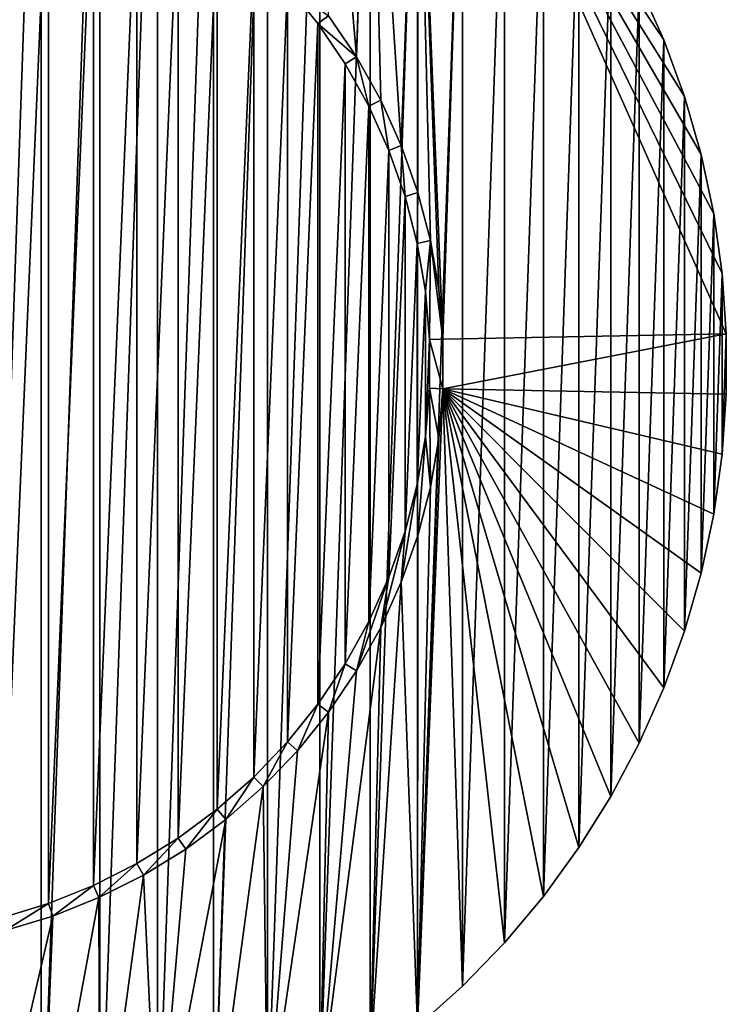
# Model space of a CAD drawing. Extents: x -300 to 306, y -450 to 450.
# Tile 19 of 34: x -220 to -193, y 227 to 264. Entities that reach past the tile are written whole.
import ezdxf

# ---------------------------------------------------------------- set-up
doc = ezdxf.new("R2010")
doc.units = 0
doc.header["$MEASUREMENT"] = 0

msp = doc.modelspace()

# ---------------------------------------------------------------- linework, layer by layer
for points in [[(-221.245193, 218.816299, -29), (-219.0112, 282.789795, -29), (-221.245193, 283.183685, -29)], [(-219.0112, 219.210205, -29), (-219.0112, 282.789795, -29), (-221.245193, 218.816299, -29)], [(-219.0112, 219.210205, -29), (-216.810104, 282.240997, -29), (-219.0112, 282.789795, -29)], [(-216.810104, 219.759003, -29), (-216.810104, 282.240997, -29), (-219.0112, 219.210205, -29)], [(-216.810104, 219.759003, -29), (-214.652603, 281.540009, -29), (-216.810104, 282.240997, -29)], [(-214.652603, 220.460007, -29), (-214.652603, 281.540009, -29), (-216.810104, 219.759003, -29)], [(-214.652603, 220.460007, -29), (-212.549393, 280.690186, -29), (-214.652603, 281.540009, -29)], [(-212.549393, 221.309799, -29), (-212.549393, 280.690186, -29), (-214.652603, 220.460007, -29)], [(-212.549393, 221.309799, -29), (-210.510498, 279.695801, -29), (-212.549393, 280.690186, -29)], [(-210.510498, 222.304199, -29), (-210.510498, 279.695801, -29), (-212.549393, 221.309799, -29)], [(-210.510498, 222.304199, -29), (-208.545898, 278.561615, -29), (-210.510498, 279.695801, -29)], [(-208.545898, 223.4384, -29), (-208.545898, 278.561615, -29), (-210.510498, 222.304199, -29)], [(-207.174301, 262.53479, -30), (-208.220001, 264.081909, -30), (-208.545898, 278.561615, -30)], [(-206.665298, 277.293091, -30), (-207.174301, 262.53479, -30), (-208.545898, 278.561615, -30)], [(-208.545898, 223.4384, -29), (-206.665298, 277.293091, -29), (-208.545898, 278.561615, -29)], [(-206.665298, 224.707001, -29), (-206.665298, 277.293091, -29), (-208.545898, 223.4384, -29)], [(-206.665298, 277.293091, -30), (-206.263596, 260.90451, -30), (-207.174301, 262.53479, -30)], [(-204.877701, 275.896515, -30), (-205.4944, 259.202911, -30), (-206.665298, 277.293091, -30)], [(-205.4944, 259.202911, -30), (-206.263596, 260.90451, -30), (-206.665298, 277.293091, -30)], [(-206.665298, 224.707001, -29), (-204.877701, 275.896515, -29), (-206.665298, 277.293091, -29)], [(-204.877701, 226.103607, -29), (-204.877701, 275.896515, -29), (-206.665298, 224.707001, -29)], [(-204.877701, 275.896515, -30), (-204.872299, 257.442108, -30), (-205.4944, 259.202911, -30)], [(-203.191895, 274.37851, -30), (-203.927795, 251.933701, -30), (-204.877701, 275.896515, -30)], [(-204.877701, 275.896515, -30), (-203.927795, 251.933701, -30), (-204.086197, 253.794403, -30)], [(-204.877701, 275.896515, -30), (-204.086197, 253.794403, -30), (-204.401794, 255.634903, -30)], [(-204.877701, 275.896515, -30), (-204.401794, 255.634903, -30), (-204.872299, 257.442108, -30)], [(-204.877701, 226.103607, -29), (-203.191895, 274.37851, -29), (-204.877701, 275.896515, -29)], [(-203.191895, 227.621506, -29), (-203.191895, 274.37851, -29), (-204.877701, 226.103607, -29)], [(-203.191895, 274.37851, -30), (-193.288101, 252.134201, -30), (-203.927795, 251.933701, -30)], [(-203.191895, 274.37851, -30), (-196.557495, 265.247101, -30), (-195.634796, 263.174713, -30)], [(-203.191895, 274.37851, -30), (-195.634796, 263.174713, -30), (-194.858994, 261.043091, -30)], [(-203.191895, 274.37851, -30), (-194.858994, 261.043091, -30), (-194.233704, 258.862488, -30)], [(-203.191895, 274.37851, -30), (-194.233704, 258.862488, -30), (-193.7621, 256.643585, -30)], [(-203.191895, 274.37851, -30), (-193.7621, 256.643585, -30), (-193.446396, 254.397202, -30)], [(-203.191895, 274.37851, -30), (-193.446396, 254.397202, -30), (-193.288101, 252.134201, -30)], [(-203.191895, 227.621506, -29), (-201.616104, 272.746704, -29), (-203.191895, 274.37851, -29)], [(-201.616104, 229.253296, -29), (-201.616104, 272.746704, -29), (-203.191895, 227.621506, -29)], [(-201.616104, 229.253296, -29), (-200.158005, 271.009003, -29), (-201.616104, 272.746704, -29)], [(-220.490494, 230.193695, -30), (-220.490494, 271.806213, -30), (-218.745499, 271.271912, -30)], [(-220.490494, 230.193695, -30), (-218.745499, 271.271912, -30), (-218.745499, 230.728104, -30)], [(-218.745499, 230.728104, -30), (-218.745499, 271.271912, -30), (-217.052094, 270.5914, -30)], [(-200.158005, 230.990997, -29), (-200.158005, 271.009003, -29), (-201.616104, 229.253296, -29)], [(-200.158005, 230.990997, -29), (-198.8246, 269.173798, -29), (-200.158005, 271.009003, -29)], [(-218.745499, 230.728104, -30), (-217.052094, 270.5914, -30), (-217.052094, 231.4086, -30)], [(-217.052094, 231.4086, -30), (-217.052094, 270.5914, -30), (-215.422501, 269.769806, -30)], [(-217.052094, 231.4086, -30), (-215.422501, 269.769806, -30), (-215.422501, 232.230194, -30)], [(-215.422501, 232.230194, -30), (-215.422501, 269.769806, -30), (-213.8685, 268.812988, -30)], [(-198.8246, 232.826202, -29), (-198.8246, 269.173798, -29), (-200.158005, 230.990997, -29)], [(-198.8246, 232.826202, -29), (-197.622498, 267.25, -29), (-198.8246, 269.173798, -29)], [(-215.422501, 232.230194, -30), (-213.8685, 268.812988, -30), (-213.8685, 233.186996, -30)], [(-213.8685, 233.186996, -30), (-213.8685, 268.812988, -30), (-212.401306, 267.727814, -30)], [(-213.8685, 233.186996, -30), (-212.401306, 267.727814, -30), (-212.401306, 234.272202, -30)], [(-212.401306, 234.272202, -30), (-212.401306, 267.727814, -30), (-211.031296, 266.522095, -30)], [(-197.622498, 234.75, -29), (-197.622498, 267.25, -29), (-198.8246, 232.826202, -29)], [(-197.622498, 234.75, -29), (-196.557495, 265.247101, -29), (-197.622498, 267.25, -29)], [(-212.401306, 234.272202, -30), (-211.031296, 266.522095, -30), (-211.031296, 235.477997, -30)], [(-211.031296, 235.477997, -30), (-211.031296, 266.522095, -30), (-209.768494, 265.204498, -30)], [(-211.031296, 235.477997, -30), (-209.768494, 265.204498, -30), (-209.768494, 236.795502, -30)], [(-209.768494, 236.795502, -30), (-209.768494, 265.204498, -30), (-208.622101, 263.784607, -30)], [(-209.768494, 265.204498, -30), (-209.768494, 265.204498, -29.5), (-208.622101, 263.784607, -30)], [(-208.622101, 263.784607, -30), (-209.768494, 265.204498, -29.5), (-208.622101, 263.784607, -29.5)], [(-209.768494, 265.204498, -29.5), (-208.220001, 264.081909, -29.5), (-208.622101, 263.784607, -29.5)], [(-196.557495, 236.752899, -29), (-196.557495, 265.247101, -29), (-197.622498, 234.75, -29)], [(-196.557495, 236.752899, -29), (-195.634796, 263.174713, -29), (-196.557495, 265.247101, -29)], [(-196.557495, 265.247101, -30), (-196.557495, 265.247101, -29), (-195.634796, 263.174713, -30)], [(-195.634796, 263.174713, -30), (-196.557495, 265.247101, -29), (-195.634796, 263.174713, -29)], [(-209.768494, 236.795502, -30), (-208.622101, 263.784607, -30), (-208.622101, 238.215393, -30)], [(-208.622101, 263.784607, -29.5), (-208.220001, 264.081909, -29.5), (-207.174301, 262.53479, -29.5)], [(-208.622101, 238.215393, -30), (-208.622101, 263.784607, -30), (-207.600098, 262.272614, -30)], [(-208.622101, 263.784607, -30), (-208.622101, 263.784607, -29.5), (-207.600098, 262.272614, -30)], [(-207.600098, 262.272614, -30), (-208.622101, 263.784607, -29.5), (-207.600098, 262.272614, -29.5)], [(-208.622101, 263.784607, -29.5), (-207.174301, 262.53479, -29.5), (-207.600098, 262.272614, -29.5)], [(-207.174301, 262.53479, -30), (-207.174301, 262.53479, -29.5), (-208.220001, 264.081909, -29.5)], [(-207.174301, 262.53479, -30), (-208.220001, 264.081909, -29.5), (-208.220001, 264.081909, -30)], [(-195.634796, 238.825302, -29), (-195.634796, 263.174713, -29), (-196.557495, 236.752899, -29)], [(-195.634796, 238.825302, -29), (-194.858994, 261.043091, -29), (-195.634796, 263.174713, -29)], [(-195.634796, 263.174713, -30), (-195.634796, 263.174713, -29), (-194.858994, 261.043091, -30)], [(-194.858994, 261.043091, -30), (-195.634796, 263.174713, -29), (-194.858994, 261.043091, -29)], [(-207.600098, 262.272614, -29.5), (-207.174301, 262.53479, -29.5), (-206.710098, 260.679413, -29.5)], [(-206.263596, 260.90451, -30), (-206.263596, 260.90451, -29.5), (-207.174301, 262.53479, -29.5)], [(-206.263596, 260.90451, -30), (-207.174301, 262.53479, -29.5), (-207.174301, 262.53479, -30)], [(-206.263596, 260.90451, -29.5), (-206.710098, 260.679413, -29.5), (-207.174301, 262.53479, -29.5)], [(-208.622101, 238.215393, -30), (-207.600098, 262.272614, -30), (-207.600098, 239.727402, -30)], [(-207.600098, 239.727402, -30), (-207.600098, 262.272614, -30), (-206.710098, 260.679413, -30)], [(-207.600098, 262.272614, -30), (-207.600098, 262.272614, -29.5), (-206.710098, 260.679413, -30)], [(-206.710098, 260.679413, -30), (-207.600098, 262.272614, -29.5), (-206.710098, 260.679413, -29.5)], [(-206.263596, 260.90451, -29.5), (-205.958405, 259.016388, -29.5), (-206.710098, 260.679413, -29.5)], [(-205.4944, 259.202911, -30), (-205.4944, 259.202911, -29.5), (-206.263596, 260.90451, -29.5)], [(-205.4944, 259.202911, -30), (-206.263596, 260.90451, -29.5), (-206.263596, 260.90451, -30)], [(-205.4944, 259.202911, -29.5), (-205.958405, 259.016388, -29.5), (-206.263596, 260.90451, -29.5)], [(-194.858994, 240.957001, -29), (-194.858994, 261.043091, -29), (-195.634796, 238.825302, -29)], [(-194.858994, 240.957001, -29), (-194.233704, 258.862488, -29), (-194.858994, 261.043091, -29)], [(-194.858994, 261.043091, -30), (-194.858994, 261.043091, -29), (-194.233704, 258.862488, -30)], [(-194.233704, 258.862488, -30), (-194.858994, 261.043091, -29), (-194.233704, 258.862488, -29)], [(-207.600098, 239.727402, -30), (-206.710098, 260.679413, -30), (-206.710098, 241.320602, -30)], [(-206.710098, 241.320602, -30), (-206.710098, 260.679413, -30), (-205.958405, 259.016388, -30)], [(-206.710098, 260.679413, -30), (-206.710098, 260.679413, -29.5), (-205.958405, 259.016388, -30)], [(-205.958405, 259.016388, -30), (-206.710098, 260.679413, -29.5), (-205.958405, 259.016388, -29.5)], [(-206.710098, 241.320602, -30), (-205.958405, 259.016388, -30), (-205.958405, 242.983597, -30)], [(-205.4944, 259.202911, -29.5), (-205.350403, 257.295685, -29.5), (-205.958405, 259.016388, -29.5)], [(-205.958405, 242.983597, -30), (-205.958405, 259.016388, -30), (-205.350403, 257.295685, -30)], [(-205.958405, 259.016388, -30), (-205.958405, 259.016388, -29.5), (-205.350403, 257.295685, -30)], [(-205.350403, 257.295685, -30), (-205.958405, 259.016388, -29.5), (-205.350403, 257.295685, -29.5)], [(-204.872299, 257.442108, -30), (-204.872299, 257.442108, -29.5), (-205.4944, 259.202911, -29.5)], [(-204.872299, 257.442108, -30), (-205.4944, 259.202911, -29.5), (-205.4944, 259.202911, -30)], [(-204.872299, 257.442108, -29.5), (-205.350403, 257.295685, -29.5), (-205.4944, 259.202911, -29.5)], [(-194.233704, 243.137497, -29), (-194.233704, 258.862488, -29), (-194.858994, 240.957001, -29)], [(-194.233704, 243.137497, -29), (-193.7621, 256.643585, -29), (-194.233704, 258.862488, -29)], [(-194.233704, 258.862488, -30), (-194.233704, 258.862488, -29), (-193.7621, 256.643585, -30)], [(-193.7621, 256.643585, -30), (-194.233704, 258.862488, -29), (-193.7621, 256.643585, -29)], [(-205.958405, 242.983597, -30), (-205.350403, 257.295685, -30), (-205.350403, 244.7043, -30)], [(-204.872299, 257.442108, -29.5), (-204.890503, 255.529602, -29.5), (-205.350403, 257.295685, -29.5)], [(-205.350403, 244.7043, -30), (-205.350403, 257.295685, -30), (-204.890503, 255.529602, -30)], [(-205.350403, 257.295685, -30), (-205.350403, 257.295685, -29.5), (-204.890503, 255.529602, -30)], [(-204.890503, 255.529602, -30), (-205.350403, 257.295685, -29.5), (-204.890503, 255.529602, -29.5)], [(-204.401794, 255.634903, -29.5), (-204.890503, 255.529602, -29.5), (-204.872299, 257.442108, -29.5)], [(-204.401794, 255.634903, -30), (-204.401794, 255.634903, -29.5), (-204.872299, 257.442108, -29.5)], [(-204.401794, 255.634903, -30), (-204.872299, 257.442108, -29.5), (-204.872299, 257.442108, -30)], [(-193.7621, 245.3564, -29), (-193.7621, 256.643585, -29), (-194.233704, 243.137497, -29)], [(-193.7621, 245.3564, -29), (-193.446396, 254.397202, -29), (-193.7621, 256.643585, -29)], [(-193.7621, 256.643585, -30), (-193.7621, 256.643585, -29), (-193.446396, 254.397202, -30)], [(-193.446396, 254.397202, -30), (-193.7621, 256.643585, -29), (-193.446396, 254.397202, -29)], [(-204.401794, 255.634903, -29.5), (-204.582108, 253.730896, -29.5), (-204.890503, 255.529602, -29.5)], [(-204.427399, 251.912506, -29.5), (-204.582108, 253.730896, -29.5), (-204.401794, 255.634903, -29.5)], [(-203.927795, 251.933701, -29.5), (-204.427399, 251.912506, -29.5), (-204.401794, 255.634903, -29.5)], [(-204.086197, 253.794403, -30), (-204.086197, 253.794403, -29.5), (-204.401794, 255.634903, -29.5)], [(-204.086197, 253.794403, -30), (-204.401794, 255.634903, -29.5), (-204.401794, 255.634903, -30)], [(-203.927795, 251.933701, -29.5), (-204.401794, 255.634903, -29.5), (-204.086197, 253.794403, -29.5)], [(-205.350403, 244.7043, -30), (-204.890503, 255.529602, -30), (-204.890503, 246.470398, -30)], [(-204.890503, 246.470398, -30), (-204.890503, 255.529602, -30), (-204.582108, 253.730896, -30)], [(-204.890503, 255.529602, -30), (-204.890503, 255.529602, -29.5), (-204.582108, 253.730896, -30)], [(-204.582108, 253.730896, -30), (-204.890503, 255.529602, -29.5), (-204.582108, 253.730896, -29.5)], [(-193.446396, 247.602798, -29), (-193.446396, 254.397202, -29), (-193.7621, 245.3564, -29)], [(-193.446396, 247.602798, -29), (-193.288101, 252.134201, -29), (-193.446396, 254.397202, -29)], [(-193.446396, 254.397202, -30), (-193.446396, 254.397202, -29), (-193.288101, 252.134201, -30)], [(-193.288101, 252.134201, -30), (-193.446396, 254.397202, -29), (-193.288101, 252.134201, -29)], [(-203.927795, 251.933701, -30), (-204.086197, 253.794403, -29.5), (-204.086197, 253.794403, -30)], [(-204.086197, 253.794403, -29.5), (-203.927795, 251.933701, -30), (-203.927795, 251.933701, -29.5)], [(-204.890503, 246.470398, -30), (-204.582108, 253.730896, -30), (-204.582108, 248.269104, -30)], [(-204.582108, 248.269104, -30), (-204.582108, 253.730896, -30), (-204.427399, 251.912506, -30)], [(-204.582108, 253.730896, -30), (-204.582108, 253.730896, -29.5), (-204.427399, 251.912506, -30)], [(-204.427399, 251.912506, -30), (-204.582108, 253.730896, -29.5), (-204.427399, 251.912506, -29.5)], [(-203.927795, 250.066299, -29.5), (-204.427399, 251.912506, -29.5), (-203.927795, 251.933701, -29.5)], [(-203.927795, 250.066299, -30), (-203.927795, 251.933701, -30), (-193.288101, 252.134201, -30)], [(-203.927795, 250.066299, -30), (-193.288101, 252.134201, -30), (-193.288101, 249.865799, -30)], [(-203.927795, 251.933701, -29.5), (-203.927795, 251.933701, -30), (-203.927795, 250.066299, -30)], [(-203.927795, 251.933701, -29.5), (-203.927795, 250.066299, -30), (-203.927795, 250.066299, -29.5)], [(-193.288101, 249.865799, -29), (-193.288101, 252.134201, -29), (-193.446396, 247.602798, -29)], [(-193.288101, 252.134201, -30), (-193.288101, 252.134201, -29), (-193.288101, 249.865799, -30)], [(-193.288101, 249.865799, -30), (-193.288101, 252.134201, -29), (-193.288101, 249.865799, -29)], [(-204.582108, 248.269104, -30), (-204.427399, 251.912506, -30), (-204.427399, 250.087494, -30)], [(-204.427399, 251.912506, -30), (-204.427399, 251.912506, -29.5), (-204.427399, 250.087494, -30)], [(-204.427399, 250.087494, -30), (-204.427399, 251.912506, -29.5), (-204.427399, 250.087494, -29.5)], [(-203.927795, 250.066299, -29.5), (-204.427399, 250.087494, -29.5), (-204.427399, 251.912506, -29.5)], [(-204.427399, 250.087494, -30), (-204.427399, 250.087494, -29.5), (-204.582108, 248.269104, -30)], [(-204.582108, 248.269104, -30), (-204.427399, 250.087494, -29.5), (-204.582108, 248.269104, -29.5)], [(-204.582108, 248.269104, -29.5), (-204.427399, 250.087494, -29.5), (-204.401794, 246.365097, -29.5)], [(-204.427399, 250.087494, -29.5), (-204.086197, 248.205597, -29.5), (-204.401794, 246.365097, -29.5)], [(-204.086197, 248.205597, -29.5), (-204.427399, 250.087494, -29.5), (-203.927795, 250.066299, -29.5)], [(-203.927795, 250.066299, -30), (-203.191895, 227.621506, -30), (-204.877701, 226.103607, -30)], [(-204.877701, 226.103607, -30), (-204.086197, 248.205597, -30), (-203.927795, 250.066299, -30)], [(-203.927795, 250.066299, -29.5), (-203.927795, 250.066299, -30), (-204.086197, 248.205597, -30)], [(-203.927795, 250.066299, -29.5), (-204.086197, 248.205597, -30), (-204.086197, 248.205597, -29.5)], [(-203.927795, 250.066299, -30), (-193.288101, 249.865799, -30), (-193.446396, 247.602798, -30)], [(-203.927795, 250.066299, -30), (-193.446396, 247.602798, -30), (-193.7621, 245.3564, -30)], [(-203.927795, 250.066299, -30), (-193.7621, 245.3564, -30), (-194.233704, 243.137497, -30)], [(-203.927795, 250.066299, -30), (-194.233704, 243.137497, -30), (-194.858994, 240.957001, -30)], [(-203.927795, 250.066299, -30), (-194.858994, 240.957001, -30), (-195.634796, 238.825302, -30)], [(-203.927795, 250.066299, -30), (-195.634796, 238.825302, -30), (-196.557495, 236.752899, -30)], [(-203.927795, 250.066299, -30), (-196.557495, 236.752899, -30), (-197.622498, 234.75, -30)], [(-203.927795, 250.066299, -30), (-197.622498, 234.75, -30), (-198.8246, 232.826202, -30)], [(-203.927795, 250.066299, -30), (-198.8246, 232.826202, -30), (-200.158005, 230.990997, -30)], [(-203.927795, 250.066299, -30), (-200.158005, 230.990997, -30), (-201.616104, 229.253296, -30)], [(-203.927795, 250.066299, -30), (-201.616104, 229.253296, -30), (-203.191895, 227.621506, -30)], [(-193.288101, 249.865799, -30), (-193.288101, 249.865799, -29), (-193.446396, 247.602798, -30)], [(-193.446396, 247.602798, -30), (-193.288101, 249.865799, -29), (-193.446396, 247.602798, -29)], [(-204.582108, 248.269104, -30), (-204.582108, 248.269104, -29.5), (-204.890503, 246.470398, -30)], [(-204.890503, 246.470398, -30), (-204.582108, 248.269104, -29.5), (-204.890503, 246.470398, -29.5)], [(-204.872299, 244.557907, -29.5), (-204.890503, 246.470398, -29.5), (-204.582108, 248.269104, -29.5)], [(-204.872299, 244.557907, -29.5), (-204.582108, 248.269104, -29.5), (-204.401794, 246.365097, -29.5)], [(-204.877701, 226.103607, -30), (-204.401794, 246.365097, -30), (-204.086197, 248.205597, -30)], [(-204.086197, 248.205597, -29.5), (-204.086197, 248.205597, -30), (-204.401794, 246.365097, -30)], [(-204.086197, 248.205597, -29.5), (-204.401794, 246.365097, -30), (-204.401794, 246.365097, -29.5)], [(-193.446396, 247.602798, -30), (-193.446396, 247.602798, -29), (-193.7621, 245.3564, -30)], [(-193.7621, 245.3564, -30), (-193.446396, 247.602798, -29), (-193.7621, 245.3564, -29)], [(-205.4944, 242.797195, -29.5), (-205.350403, 244.7043, -29.5), (-204.890503, 246.470398, -29.5)], [(-205.4944, 242.797195, -29.5), (-204.890503, 246.470398, -29.5), (-204.872299, 244.557907, -29.5)], [(-204.890503, 246.470398, -30), (-204.890503, 246.470398, -29.5), (-205.350403, 244.7043, -30)], [(-205.350403, 244.7043, -30), (-204.890503, 246.470398, -29.5), (-205.350403, 244.7043, -29.5)], [(-204.877701, 226.103607, -30), (-204.872299, 244.557907, -30), (-204.401794, 246.365097, -30)], [(-204.401794, 246.365097, -29.5), (-204.401794, 246.365097, -30), (-204.872299, 244.557907, -30)], [(-204.401794, 246.365097, -29.5), (-204.872299, 244.557907, -30), (-204.872299, 244.557907, -29.5)], [(-193.7621, 245.3564, -30), (-193.7621, 245.3564, -29), (-194.233704, 243.137497, -30)], [(-194.233704, 243.137497, -30), (-193.7621, 245.3564, -29), (-194.233704, 243.137497, -29)], [(-206.263596, 241.095505, -29.5), (-205.958405, 242.983597, -29.5), (-205.350403, 244.7043, -29.5)], [(-206.263596, 241.095505, -29.5), (-205.350403, 244.7043, -29.5), (-205.4944, 242.797195, -29.5)], [(-205.350403, 244.7043, -30), (-205.350403, 244.7043, -29.5), (-205.958405, 242.983597, -30)], [(-205.958405, 242.983597, -30), (-205.350403, 244.7043, -29.5), (-205.958405, 242.983597, -29.5)], [(-204.877701, 226.103607, -30), (-205.4944, 242.797195, -30), (-204.872299, 244.557907, -30)], [(-204.872299, 244.557907, -29.5), (-204.872299, 244.557907, -30), (-205.4944, 242.797195, -30)], [(-204.872299, 244.557907, -29.5), (-205.4944, 242.797195, -30), (-205.4944, 242.797195, -29.5)], [(-194.233704, 243.137497, -30), (-194.233704, 243.137497, -29), (-194.858994, 240.957001, -30)], [(-194.858994, 240.957001, -30), (-194.233704, 243.137497, -29), (-194.858994, 240.957001, -29)], [(-207.174301, 239.465195, -29.5), (-206.710098, 241.320602, -29.5), (-205.958405, 242.983597, -29.5)], [(-207.174301, 239.465195, -29.5), (-205.958405, 242.983597, -29.5), (-206.263596, 241.095505, -29.5)], [(-205.958405, 242.983597, -30), (-205.958405, 242.983597, -29.5), (-206.710098, 241.320602, -30)], [(-206.710098, 241.320602, -30), (-205.958405, 242.983597, -29.5), (-206.710098, 241.320602, -29.5)], [(-204.877701, 226.103607, -30), (-206.665298, 224.707001, -30), (-205.4944, 242.797195, -30)], [(-205.4944, 242.797195, -30), (-206.665298, 224.707001, -30), (-206.263596, 241.095505, -30)], [(-205.4944, 242.797195, -29.5), (-205.4944, 242.797195, -30), (-206.263596, 241.095505, -30)], [(-205.4944, 242.797195, -29.5), (-206.263596, 241.095505, -30), (-206.263596, 241.095505, -29.5)], [(-206.710098, 241.320602, -30), (-206.710098, 241.320602, -29.5), (-207.600098, 239.727402, -30)], [(-207.600098, 239.727402, -30), (-206.710098, 241.320602, -29.5), (-207.600098, 239.727402, -29.5)], [(-207.600098, 239.727402, -29.5), (-206.710098, 241.320602, -29.5), (-207.174301, 239.465195, -29.5)], [(-206.263596, 241.095505, -30), (-206.665298, 224.707001, -30), (-208.545898, 223.4384, -30)], [(-206.263596, 241.095505, -30), (-208.545898, 223.4384, -30), (-207.174301, 239.465195, -30)], [(-206.263596, 241.095505, -29.5), (-206.263596, 241.095505, -30), (-207.174301, 239.465195, -30)], [(-206.263596, 241.095505, -29.5), (-207.174301, 239.465195, -30), (-207.174301, 239.465195, -29.5)], [(-194.858994, 240.957001, -30), (-194.858994, 240.957001, -29), (-195.634796, 238.825302, -30)], [(-195.634796, 238.825302, -30), (-194.858994, 240.957001, -29), (-195.634796, 238.825302, -29)], [(-207.600098, 239.727402, -30), (-207.600098, 239.727402, -29.5), (-208.622101, 238.215393, -30)], [(-208.622101, 238.215393, -30), (-207.600098, 239.727402, -29.5), (-208.622101, 238.215393, -29.5)], [(-208.220001, 237.918106, -29.5), (-208.622101, 238.215393, -29.5), (-207.600098, 239.727402, -29.5)], [(-208.220001, 237.918106, -29.5), (-207.600098, 239.727402, -29.5), (-207.174301, 239.465195, -29.5)], [(-207.174301, 239.465195, -30), (-208.545898, 223.4384, -30), (-208.220001, 237.918106, -30)], [(-207.174301, 239.465195, -29.5), (-207.174301, 239.465195, -30), (-208.220001, 237.918106, -30)], [(-207.174301, 239.465195, -29.5), (-208.220001, 237.918106, -30), (-208.220001, 237.918106, -29.5)], [(-195.634796, 238.825302, -30), (-195.634796, 238.825302, -29), (-196.557495, 236.752899, -30)], [(-196.557495, 236.752899, -30), (-195.634796, 238.825302, -29), (-196.557495, 236.752899, -29)], [(-208.220001, 237.918106, -30), (-208.545898, 223.4384, -30), (-210.510498, 222.304199, -30)], [(-208.220001, 237.918106, -30), (-210.510498, 222.304199, -30), (-209.393204, 236.465103, -30)], [(-208.622101, 238.215393, -30), (-208.622101, 238.215393, -29.5), (-209.768494, 236.795502, -30)], [(-209.768494, 236.795502, -30), (-208.622101, 238.215393, -29.5), (-209.768494, 236.795502, -29.5)], [(-209.393204, 236.465103, -29.5), (-209.768494, 236.795502, -29.5), (-208.622101, 238.215393, -29.5)], [(-209.393204, 236.465103, -29.5), (-208.622101, 238.215393, -29.5), (-208.220001, 237.918106, -29.5)], [(-208.220001, 237.918106, -29.5), (-208.220001, 237.918106, -30), (-209.393204, 236.465103, -30)], [(-208.220001, 237.918106, -29.5), (-209.393204, 236.465103, -30), (-209.393204, 236.465103, -29.5)], [(-209.768494, 236.795502, -30), (-209.768494, 236.795502, -29.5), (-211.031296, 235.477997, -30)], [(-211.031296, 235.477997, -30), (-209.768494, 236.795502, -29.5), (-211.031296, 235.477997, -29.5)], [(-210.685303, 235.117004, -29.5), (-211.031296, 235.477997, -29.5), (-209.768494, 236.795502, -29.5)], [(-210.685303, 235.117004, -29.5), (-209.768494, 236.795502, -29.5), (-209.393204, 236.465103, -29.5)], [(-210.510498, 222.304199, -30), (-210.685303, 235.117004, -30), (-209.393204, 236.465103, -30)], [(-209.393204, 236.465103, -29.5), (-209.393204, 236.465103, -30), (-210.685303, 235.117004, -30)], [(-209.393204, 236.465103, -29.5), (-210.685303, 235.117004, -30), (-210.685303, 235.117004, -29.5)], [(-196.557495, 236.752899, -30), (-196.557495, 236.752899, -29), (-197.622498, 234.75, -30)], [(-197.622498, 234.75, -30), (-196.557495, 236.752899, -29), (-197.622498, 234.75, -29)], [(-211.031296, 235.477997, -30), (-211.031296, 235.477997, -29.5), (-212.401306, 234.272202, -30)], [(-212.401306, 234.272202, -30), (-211.031296, 235.477997, -29.5), (-212.401306, 234.272202, -29.5)], [(-212.087097, 233.883194, -29.5), (-212.401306, 234.272202, -29.5), (-211.031296, 235.477997, -29.5)], [(-212.087097, 233.883194, -29.5), (-211.031296, 235.477997, -29.5), (-210.685303, 235.117004, -29.5)], [(-212.549393, 221.309799, -30), (-212.087097, 233.883194, -30), (-210.685303, 235.117004, -30)], [(-212.549393, 221.309799, -30), (-210.685303, 235.117004, -30), (-210.510498, 222.304199, -30)], [(-210.685303, 235.117004, -29.5), (-210.685303, 235.117004, -30), (-212.087097, 233.883194, -30)], [(-210.685303, 235.117004, -29.5), (-212.087097, 233.883194, -30), (-212.087097, 233.883194, -29.5)], [(-197.622498, 234.75, -30), (-197.622498, 234.75, -29), (-198.8246, 232.826202, -30)], [(-198.8246, 232.826202, -30), (-197.622498, 234.75, -29), (-198.8246, 232.826202, -29)], [(-212.401306, 234.272202, -30), (-212.401306, 234.272202, -29.5), (-213.8685, 233.186996, -30)], [(-213.8685, 233.186996, -30), (-212.401306, 234.272202, -29.5), (-213.8685, 233.186996, -29.5)], [(-213.588501, 232.772797, -29.5), (-213.8685, 233.186996, -29.5), (-212.401306, 234.272202, -29.5)], [(-213.588501, 232.772797, -29.5), (-212.401306, 234.272202, -29.5), (-212.087097, 233.883194, -29.5)], [(-214.652603, 220.460007, -30), (-213.588501, 232.772797, -30), (-212.087097, 233.883194, -30)], [(-214.652603, 220.460007, -30), (-212.087097, 233.883194, -30), (-212.549393, 221.309799, -30)], [(-212.087097, 233.883194, -29.5), (-212.087097, 233.883194, -30), (-213.588501, 232.772797, -30)], [(-212.087097, 233.883194, -29.5), (-213.588501, 232.772797, -30), (-213.588501, 232.772797, -29.5)], [(-213.8685, 233.186996, -30), (-213.8685, 233.186996, -29.5), (-215.422501, 232.230194, -30)], [(-215.422501, 232.230194, -30), (-213.8685, 233.186996, -29.5), (-215.422501, 232.230194, -29.5)], [(-215.178696, 231.793701, -29.5), (-215.422501, 232.230194, -29.5), (-213.8685, 233.186996, -29.5)], [(-215.178696, 231.793701, -29.5), (-213.8685, 233.186996, -29.5), (-213.588501, 232.772797, -29.5)], [(-215.178696, 231.793701, -30), (-213.588501, 232.772797, -30), (-214.652603, 220.460007, -30)], [(-213.588501, 232.772797, -29.5), (-213.588501, 232.772797, -30), (-215.178696, 231.793701, -30)], [(-213.588501, 232.772797, -29.5), (-215.178696, 231.793701, -30), (-215.178696, 231.793701, -29.5)], [(-198.8246, 232.826202, -30), (-198.8246, 232.826202, -29), (-200.158005, 230.990997, -30)], [(-200.158005, 230.990997, -30), (-198.8246, 232.826202, -29), (-200.158005, 230.990997, -29)], [(-215.422501, 232.230194, -30), (-215.422501, 232.230194, -29.5), (-217.052094, 231.4086, -30)], [(-217.052094, 231.4086, -30), (-215.422501, 232.230194, -29.5), (-217.052094, 231.4086, -29.5)], [(-216.846207, 230.953003, -29.5), (-217.052094, 231.4086, -29.5), (-215.422501, 232.230194, -29.5)], [(-216.846207, 230.953003, -29.5), (-215.422501, 232.230194, -29.5), (-215.178696, 231.793701, -29.5)], [(-216.810104, 219.759003, -30), (-216.846207, 230.953003, -30), (-215.178696, 231.793701, -30)], [(-215.178696, 231.793701, -29.5), (-215.178696, 231.793701, -30), (-216.846207, 230.953003, -30)], [(-215.178696, 231.793701, -29.5), (-216.846207, 230.953003, -30), (-216.846207, 230.953003, -29.5)], [(-216.810104, 219.759003, -30), (-215.178696, 231.793701, -30), (-214.652603, 220.460007, -30)], [(-217.052094, 231.4086, -30), (-217.052094, 231.4086, -29.5), (-218.745499, 230.728104, -30)], [(-218.745499, 230.728104, -30), (-217.052094, 231.4086, -29.5), (-218.745499, 230.728104, -29.5)], [(-218.578903, 230.256699, -29.5), (-218.745499, 230.728104, -29.5), (-217.052094, 231.4086, -29.5)], [(-218.578903, 230.256699, -29.5), (-217.052094, 231.4086, -29.5), (-216.846207, 230.953003, -29.5)], [(-219.0112, 219.210205, -30), (-218.578903, 230.256699, -30), (-216.846207, 230.953003, -30)], [(-219.0112, 219.210205, -30), (-216.846207, 230.953003, -30), (-216.810104, 219.759003, -30)], [(-216.846207, 230.953003, -29.5), (-216.846207, 230.953003, -30), (-218.578903, 230.256699, -30)], [(-216.846207, 230.953003, -29.5), (-218.578903, 230.256699, -30), (-218.578903, 230.256699, -29.5)], [(-200.158005, 230.990997, -30), (-200.158005, 230.990997, -29), (-201.616104, 229.253296, -30)], [(-201.616104, 229.253296, -30), (-200.158005, 230.990997, -29), (-201.616104, 229.253296, -29)], [(-218.745499, 230.728104, -30), (-218.745499, 230.728104, -29.5), (-220.490494, 230.193695, -30)], [(-220.490494, 230.193695, -30), (-218.745499, 230.728104, -29.5), (-220.490494, 230.193695, -29.5)], [(-220.364502, 229.7099, -29.5), (-220.490494, 230.193695, -29.5), (-218.745499, 230.728104, -29.5)], [(-220.364502, 229.7099, -29.5), (-218.745499, 230.728104, -29.5), (-218.578903, 230.256699, -29.5)], [(-221.245193, 218.816299, -30), (-220.364502, 229.7099, -30), (-218.578903, 230.256699, -30)], [(-221.245193, 218.816299, -30), (-218.578903, 230.256699, -30), (-219.0112, 219.210205, -30)], [(-218.578903, 230.256699, -29.5), (-218.578903, 230.256699, -30), (-220.364502, 229.7099, -30)], [(-218.578903, 230.256699, -29.5), (-220.364502, 229.7099, -30), (-220.364502, 229.7099, -29.5)], [(-201.616104, 229.253296, -30), (-201.616104, 229.253296, -29), (-203.191895, 227.621506, -30)], [(-203.191895, 227.621506, -30), (-201.616104, 229.253296, -29), (-203.191895, 227.621506, -29)], [(-203.191895, 227.621506, -30), (-203.191895, 227.621506, -29), (-204.877701, 226.103607, -30)], [(-204.877701, 226.103607, -30), (-203.191895, 227.621506, -29), (-204.877701, 226.103607, -29)]]:
    msp.add_3dface(points)

doc.saveas('drawing.dxf')
